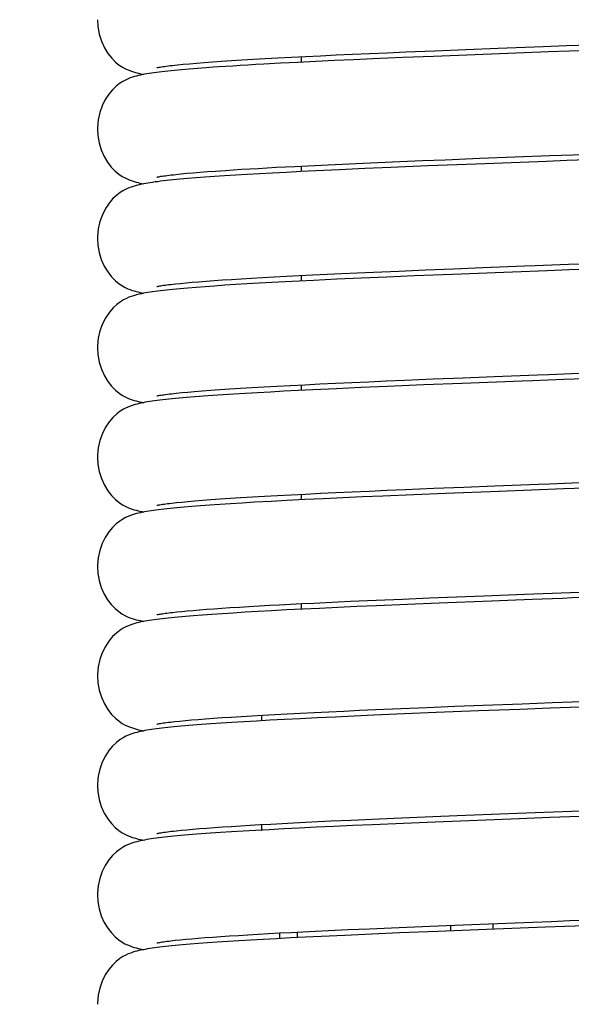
# Model space of a CAD drawing. Extents: x -559 to 3265, y -113 to 867.
# Tile 31 of 69: x 2962 to 2974, y 413 to 435. Entities that reach past the tile are written whole.
import ezdxf

# ---------------------------------------------------------------- set-up
doc = ezdxf.new("R2010")
doc.units = 0
doc.header["$LTSCALE"] = 2
doc.header["$MEASUREMENT"] = 0
doc.layers.get('0').update_dxf_attribs({"linetype": 'CONTINUOUS'})
doc.layers.get('DEFPOINTS').update_dxf_attribs({"linetype": 'CONTINUOUS'})
doc.layers.add('02___PRT_ALL_AXES', color=7, linetype='CONTINUOUS')
doc.layers.add('COSTRUZIONE', color=4, linetype='CONTINUOUS', lineweight=13)
doc.styles.add('ISO', font='tahoma.ttf')
doc.dimstyles.new('ISO-25', dxfattribs={"dimtxt": 20, "dimasz": 4, "dimexe": 1, "dimexo": 1.5, "dimgap": 1.5, "dimtad": 1, "dimdec": 0, "dimtxsty": 'ISO', "dimcen": 2.5, "dimclrd": 7, "dimclre": 7, "dimclrt": 7, "dimadec": 0, "dimazin": 0, "dimtfac": 1, "dimtdec": 0, "dimtmove": 0, "dimatfit": 3, "dimfxl": 1, "dimlwd": 13, "dimarcsym": 0})

# ---------------------------------------------------------------- blocks, each defined once
blk = doc.blocks.new('*D32')
at = {"layer": 'COSTRUZIONE', "color": 7, "lineweight": -2, "transparency": 16777216}
for p, q in [((2871.648, 599.245), (3041.657, 599.245)), ((2999.654, 73.672), (3041.657, 73.672))]:
    blk.add_line(p, q, dxfattribs=at)
at = {"layer": 'COSTRUZIONE', "color": 7, "lineweight": 13, "transparency": 16777216}
blk.add_line((3040.657, 77.672), (3040.657, 595.245), dxfattribs=at)
at = {"layer": 'COSTRUZIONE', "color": 7, "transparency": 16777216}
for points in [[(3039.99, 595.245), (3041.324, 595.245), (3040.657, 599.245)], [(3039.99, 77.672), (3041.324, 77.672), (3040.657, 73.672)]]:
    blk.add_solid(points, dxfattribs=at)
at = {"layer": 'DEFPOINTS', "color": 0, "transparency": 16777216}
for p in [(2870.148, 599.245), (3040.657, 599.245), (2998.154, 73.672)]:
    blk.add_point(p, dxfattribs=at)
at = {"layer": 'COSTRUZIONE', "color": 7, "transparency": 16777216, "insert": (3028.741, 336.459), "char_height": 20, "attachment_point": 5, "rotation": 90, "style": 'ISO'}
blk.add_mtext('525', dxfattribs=at)

msp = doc.modelspace()

# ---------------------------------------------------------------- linework, layer by layer
at = {"color": 7, "linetype": 'Continuous'}
for p, q in [((2971.407, 434.479), (2972.101, 434.507)), ((2972.101, 434.507), (2972.83, 434.535)), ((2972.83, 434.535), (2973.847, 434.574)), ((2966.822, 434.256), (2967.06, 434.271)), ((2967.06, 434.271), (2967.314, 434.286)), ((2967.314, 434.286), (2967.584, 434.302)), ((2967.584, 434.302), (2967.871, 434.318)), ((2967.871, 434.318), (2968.174, 434.333)), ((2968.174, 434.333), (2968.494, 434.35)), ((2968.404, 434.219), (2968.404, 434.345)), ((2968.494, 434.35), (2968.829, 434.366)), ((2968.829, 434.366), (2969.18, 434.383)), ((2969.57, 434.274), (2969.141, 434.255)), ((2969.18, 434.383), (2969.548, 434.399)), ((2969.548, 434.399), (2969.932, 434.417)), ((2970.009, 434.294), (2969.57, 434.274)), ((2969.932, 434.417), (2970.333, 434.434)), ((2970.685, 434.322), (2970.009, 434.294)), ((2970.333, 434.434), (2970.75, 434.452)), ((2971.375, 434.351), (2970.685, 434.322)), ((2970.75, 434.452), (2971.407, 434.479)), ((2972.311, 434.388), (2971.375, 434.351)), ((2973.965, 434.452), (2972.311, 434.388)), ((2965.61, 434.16), (2965.737, 434.173)), ((2965.873, 434.064), (2965.701, 434.049)), ((2965.737, 434.173), (2965.879, 434.186)), ((2966.057, 434.079), (2965.873, 434.064)), ((2965.879, 434.186), (2966.036, 434.199)), ((2966.036, 434.199), (2966.208, 434.213)), ((2966.252, 434.093), (2966.057, 434.079)), ((2966.208, 434.213), (2966.397, 434.227)), ((2966.415, 434.105), (2966.252, 434.093)), ((2966.397, 434.227), (2966.601, 434.241)), ((2966.601, 434.241), (2966.822, 434.256)), ((2967.928, 434.195), (2967.553, 434.175)), ((2968.318, 434.215), (2967.928, 434.195)), ((2968.723, 434.235), (2968.318, 434.215)), ((2969.141, 434.255), (2968.723, 434.235)), ((2971.638, 432.026), (2972.42, 432.057)), ((2972.42, 432.057), (2973.207, 432.088)), ((2973.207, 432.088), (2973.996, 432.118)), ((2968.254, 431.876), (2968.696, 431.898)), ((2968.404, 431.758), (2968.404, 431.883)), ((2968.696, 431.898), (2969.156, 431.92)), ((2969.156, 431.92), (2969.63, 431.941)), ((2969.825, 431.824), (2969.259, 431.798)), ((2969.63, 431.941), (2970.118, 431.963)), ((2970.417, 431.849), (2969.825, 431.824)), ((2970.118, 431.963), (2970.616, 431.984)), ((2971.245, 431.884), (2970.417, 431.849)), ((2970.616, 431.984), (2971.124, 432.005)), ((2971.124, 432.005), (2971.638, 432.026)), ((2972.332, 431.927), (2971.245, 431.884)), ((2973.917, 431.988), (2972.332, 431.927)), ((2965.57, 431.694), (2965.687, 431.706)), ((2965.687, 431.706), (2965.817, 431.719)), ((2965.817, 431.719), (2965.96, 431.731)), ((2966.022, 431.614), (2965.836, 431.599)), ((2965.96, 431.731), (2966.115, 431.744)), ((2966.223, 431.629), (2966.022, 431.614)), ((2966.115, 431.744), (2966.283, 431.757)), ((2966.439, 431.645), (2966.223, 431.629)), ((2966.283, 431.757), (2966.463, 431.77)), ((2966.67, 431.66), (2966.439, 431.645)), ((2966.917, 431.676), (2966.67, 431.66)), ((2967.179, 431.692), (2966.917, 431.676)), ((2967.457, 431.708), (2967.179, 431.692)), ((2967.751, 431.724), (2967.457, 431.708)), ((2968.06, 431.74), (2967.751, 431.724)), ((2968.385, 431.757), (2968.06, 431.74)), ((2968.724, 431.773), (2968.385, 431.757)), ((2969.259, 431.798), (2968.724, 431.773)), ((2965.836, 431.599), (2965.748, 431.592)), ((2967.522, 429.375), (2967.784, 429.389)), ((2967.784, 429.389), (2968.06, 429.404)), ((2968.06, 429.404), (2968.352, 429.419)), ((2968.352, 429.419), (2968.658, 429.434)), ((2968.404, 429.296), (2968.404, 429.422)), ((2968.658, 429.434), (2968.978, 429.45)), ((2968.978, 429.45), (2969.313, 429.465)), ((2969.313, 429.465), (2969.662, 429.481)), ((2969.662, 429.481), (2970.024, 429.497)), ((2970.327, 429.384), (2969.745, 429.358)), ((2970.024, 429.497), (2970.593, 429.521)), ((2970.94, 429.41), (2970.327, 429.384)), ((2970.593, 429.521), (2971.193, 429.546)), ((2971.805, 429.445), (2970.94, 429.41)), ((2971.193, 429.546), (2971.824, 429.572)), ((2972.957, 429.49), (2971.805, 429.445)), ((2971.824, 429.572), (2972.488, 429.598)), ((2973.931, 429.527), (2972.957, 429.49)), ((2965.561, 429.231), (2965.674, 429.243)), ((2965.674, 429.243), (2965.8, 429.255)), ((2965.8, 429.255), (2965.939, 429.268)), ((2965.939, 429.268), (2966.09, 429.28)), ((2966.228, 429.168), (2966.026, 429.153)), ((2966.09, 429.28), (2966.254, 429.293)), ((2966.443, 429.183), (2966.228, 429.168)), ((2966.254, 429.293), (2966.431, 429.306)), ((2966.431, 429.306), (2966.621, 429.319)), ((2966.673, 429.199), (2966.443, 429.183)), ((2966.621, 429.319), (2966.825, 429.333)), ((2966.916, 429.214), (2966.673, 429.199)), ((2966.825, 429.333), (2967.043, 429.346)), ((2967.174, 429.23), (2966.916, 429.214)), ((2967.043, 429.346), (2967.275, 429.361)), ((2967.446, 429.245), (2967.174, 429.23)), ((2967.275, 429.361), (2967.522, 429.375)), ((2967.732, 429.261), (2967.446, 429.245)), ((2968.032, 429.277), (2967.732, 429.261)), ((2968.346, 429.293), (2968.032, 429.277)), ((2968.675, 429.309), (2968.346, 429.293)), ((2969.194, 429.334), (2968.675, 429.309)), ((2969.745, 429.358), (2969.194, 429.334)), ((2966.026, 429.153), (2965.839, 429.138)), ((2967.849, 426.931), (2968.155, 426.947)), ((2968.155, 426.947), (2968.476, 426.963)), ((2968.404, 426.834), (2968.404, 426.96)), ((2968.476, 426.963), (2968.813, 426.98)), ((2968.813, 426.98), (2969.165, 426.997)), ((2969.165, 426.997), (2969.532, 427.013)), ((2969.532, 427.013), (2969.915, 427.03)), ((2969.915, 427.03), (2970.311, 427.048)), ((2970.311, 427.048), (2970.723, 427.065)), ((2971.156, 426.957), (2970.333, 426.922)), ((2970.723, 427.065), (2971.366, 427.092)), ((2972.02, 426.991), (2971.156, 426.957)), ((2971.366, 427.092), (2972.04, 427.119)), ((2972.04, 427.119), (2972.743, 427.147)), ((2965.582, 426.772), (2965.703, 426.784)), ((2965.703, 426.784), (2965.839, 426.797)), ((2965.839, 426.797), (2965.993, 426.81)), ((2965.993, 426.81), (2966.163, 426.824)), ((2966.163, 426.824), (2966.353, 426.839)), ((2966.353, 426.839), (2966.56, 426.853)), ((2966.636, 426.734), (2966.408, 426.719)), ((2966.56, 426.853), (2966.785, 426.868)), ((2966.879, 426.75), (2966.636, 426.734)), ((2966.785, 426.868), (2967.028, 426.884)), ((2967.137, 426.766), (2966.879, 426.75)), ((2967.028, 426.884), (2967.286, 426.899)), ((2967.411, 426.782), (2967.137, 426.766)), ((2967.286, 426.899), (2967.56, 426.915)), ((2967.7, 426.798), (2967.411, 426.782)), ((2967.56, 426.915), (2967.849, 426.931)), ((2968.005, 426.814), (2967.7, 426.798)), ((2968.325, 426.83), (2968.005, 426.814)), ((2968.659, 426.847), (2968.325, 426.83)), ((2969.187, 426.871), (2968.659, 426.847)), ((2969.746, 426.897), (2969.187, 426.871)), ((2970.333, 426.922), (2969.746, 426.897)), ((2965.997, 426.689), (2965.813, 426.674)), ((2966.195, 426.704), (2965.997, 426.689)), ((2966.408, 426.719), (2966.195, 426.704)), ((2968.489, 424.502), (2968.826, 424.519)), ((2968.826, 424.519), (2969.178, 424.535)), ((2969.178, 424.535), (2969.545, 424.552)), ((2969.545, 424.552), (2969.928, 424.569)), ((2969.928, 424.569), (2970.325, 424.587)), ((2970.325, 424.587), (2970.736, 424.604)), ((2970.736, 424.604), (2971.38, 424.631)), ((2971.644, 424.515), (2970.932, 424.486)), ((2971.38, 424.631), (2972.054, 424.658)), ((2972.852, 424.562), (2971.644, 424.515)), ((2972.054, 424.658), (2972.757, 424.685)), ((2973.581, 424.59), (2972.852, 424.562)), ((2965.586, 424.311), (2965.708, 424.323)), ((2965.708, 424.323), (2965.845, 424.336)), ((2965.845, 424.336), (2965.999, 424.349)), ((2965.999, 424.349), (2966.17, 424.363)), ((2966.17, 424.363), (2966.36, 424.377)), ((2966.36, 424.377), (2966.569, 424.392)), ((2966.569, 424.392), (2966.794, 424.407)), ((2966.794, 424.407), (2967.037, 424.423)), ((2967.064, 424.3), (2966.802, 424.283)), ((2967.037, 424.423), (2967.296, 424.438)), ((2967.345, 424.316), (2967.064, 424.3)), ((2967.296, 424.438), (2967.571, 424.454)), ((2967.72, 424.337), (2967.345, 424.316)), ((2967.571, 424.454), (2967.861, 424.47)), ((2968.068, 424.355), (2967.72, 424.337)), ((2967.861, 424.47), (2968.167, 424.486)), ((2968.476, 424.376), (2968.068, 424.355)), ((2968.167, 424.486), (2968.489, 424.502)), ((2968.404, 424.372), (2968.404, 424.498)), ((2968.898, 424.396), (2968.476, 424.376)), ((2969.332, 424.416), (2968.898, 424.396)), ((2969.778, 424.436), (2969.332, 424.416)), ((2970.233, 424.456), (2969.778, 424.436)), ((2970.932, 424.486), (2970.233, 424.456)), ((2965.934, 424.222), (2965.757, 424.207)), ((2966.127, 424.237), (2965.934, 424.222)), ((2966.335, 424.252), (2966.127, 424.237)), ((2966.56, 424.268), (2966.335, 424.252)), ((2966.802, 424.283), (2966.56, 424.268)), ((2969.508, 422.089), (2970.086, 422.114)), ((2970.086, 422.114), (2970.678, 422.14)), ((2970.678, 422.14), (2971.282, 422.165)), ((2971.282, 422.165), (2971.893, 422.189)), ((2972.679, 422.094), (2971.5, 422.047)), ((2971.893, 422.189), (2972.509, 422.214)), ((2972.509, 422.214), (2973.435, 422.25)), ((2973.6, 422.129), (2972.679, 422.094)), ((2973.435, 422.25), (2974.05, 422.273)), ((2965.597, 421.85), (2965.707, 421.861)), ((2965.707, 421.861), (2965.829, 421.873)), ((2965.829, 421.873), (2965.961, 421.884)), ((2965.961, 421.884), (2966.105, 421.896)), ((2966.105, 421.896), (2966.261, 421.908)), ((2966.261, 421.908), (2966.428, 421.92)), ((2966.428, 421.92), (2966.607, 421.933)), ((2966.607, 421.933), (2966.798, 421.946)), ((2966.798, 421.946), (2967.002, 421.959)), ((2967.002, 421.959), (2967.218, 421.972)), ((2967.418, 421.858), (2967.13, 421.842)), ((2967.218, 421.972), (2967.447, 421.985)), ((2967.729, 421.876), (2967.418, 421.858)), ((2967.447, 421.985), (2967.69, 421.999)), ((2968.063, 421.893), (2967.729, 421.876)), ((2968.422, 421.911), (2968.063, 421.893)), ((2968.404, 421.91), (2968.404, 422.036)), ((2968.807, 421.93), (2968.422, 421.911)), ((2969.216, 421.949), (2968.807, 421.93)), ((2969.646, 421.969), (2969.216, 421.949)), ((2970.094, 421.988), (2969.646, 421.969)), ((2970.789, 422.018), (2970.094, 421.988)), ((2971.5, 422.047), (2970.789, 422.018)), ((2965.498, 421.839), (2965.597, 421.85)), ((2965.972, 421.763), (2965.79, 421.748)), ((2966.169, 421.778), (2965.972, 421.763)), ((2966.383, 421.794), (2966.169, 421.778)), ((2966.613, 421.809), (2966.383, 421.794)), ((2966.862, 421.825), (2966.613, 421.809)), ((2967.13, 421.842), (2966.862, 421.825)), ((2969.352, 419.62), (2969.704, 419.636)), ((2969.704, 419.636), (2970.068, 419.652)), ((2970.068, 419.652), (2970.639, 419.676)), ((2970.639, 419.676), (2971.234, 419.701)), ((2971.234, 419.701), (2971.853, 419.726)), ((2971.853, 419.726), (2972.491, 419.751)), ((2973.318, 419.657), (2972.387, 419.621)), ((2972.491, 419.751), (2973.37, 419.785)), ((2974.002, 419.683), (2973.318, 419.657)), ((2973.37, 419.785), (2974.044, 419.811)), ((2965.786, 419.407), (2965.924, 419.419)), ((2965.924, 419.419), (2966.076, 419.432)), ((2966.076, 419.432), (2966.241, 419.445)), ((2966.241, 419.445), (2966.42, 419.458)), ((2966.42, 419.458), (2966.613, 419.472)), ((2966.613, 419.472), (2966.821, 419.485)), ((2966.821, 419.485), (2967.044, 419.5)), ((2967.044, 419.5), (2967.282, 419.514)), ((2967.282, 419.514), (2967.534, 419.528)), ((2967.534, 419.528), (2967.801, 419.543)), ((2968.02, 419.429), (2967.691, 419.412)), ((2967.801, 419.543), (2968.082, 419.558)), ((2968.374, 419.447), (2968.02, 419.429)), ((2968.082, 419.558), (2968.378, 419.573)), ((2968.754, 419.466), (2968.374, 419.447)), ((2968.378, 419.573), (2968.689, 419.589)), ((2968.689, 419.589), (2969.014, 419.604)), ((2969.158, 419.485), (2968.754, 419.466)), ((2969.014, 419.604), (2969.352, 419.62)), ((2969.584, 419.504), (2969.158, 419.485)), ((2970.03, 419.524), (2969.584, 419.504)), ((2970.724, 419.553), (2970.03, 419.524)), ((2971.436, 419.583), (2970.724, 419.553)), ((2972.387, 419.621), (2971.436, 419.583)), ((2965.549, 419.383), (2965.661, 419.395)), ((2965.661, 419.395), (2965.786, 419.407)), ((2965.956, 419.3), (2965.776, 419.285)), ((2966.151, 419.315), (2965.956, 419.3)), ((2966.362, 419.331), (2966.151, 419.315)), ((2966.59, 419.346), (2966.362, 419.331)), ((2966.836, 419.362), (2966.59, 419.346)), ((2967.1, 419.378), (2966.836, 419.362)), ((2967.385, 419.395), (2967.1, 419.378)), ((2967.691, 419.412), (2967.385, 419.395)), ((2969.993, 417.187), (2970.489, 417.208)), ((2970.489, 417.208), (2971.006, 417.23)), ((2971.006, 417.23), (2971.542, 417.252)), ((2971.542, 417.252), (2972.098, 417.274)), ((2972.098, 417.274), (2972.867, 417.304)), ((2972.867, 417.304), (2973.666, 417.335)), ((2973.992, 417.221), (2973.306, 417.194)), ((2973.666, 417.335), (2974.075, 417.351)), ((2966.106, 416.973), (2966.267, 416.985)), ((2966.267, 416.985), (2966.44, 416.998)), ((2966.44, 416.998), (2966.625, 417.011)), ((2966.625, 417.011), (2966.82, 417.024)), ((2966.82, 417.024), (2967.027, 417.037)), ((2967.027, 417.037), (2967.245, 417.05)), ((2967.245, 417.05), (2967.473, 417.063)), ((2967.473, 417.063), (2967.713, 417.077)), ((2967.713, 417.077), (2967.963, 417.09)), ((2967.963, 417.09), (2968.223, 417.104)), ((2968.352, 416.984), (2968, 416.966)), ((2968.223, 417.104), (2968.493, 417.117)), ((2968.729, 417.003), (2968.352, 416.984)), ((2968.493, 417.117), (2968.773, 417.131)), ((2969.131, 417.022), (2968.729, 417.003)), ((2968.773, 417.131), (2969.064, 417.145)), ((2969.064, 417.145), (2969.517, 417.166)), ((2969.557, 417.041), (2969.131, 417.022)), ((2969.517, 417.166), (2969.993, 417.187)), ((2970.002, 417.061), (2969.557, 417.041)), ((2970.697, 417.091), (2970.002, 417.061)), ((2971.413, 417.12), (2970.697, 417.091)), ((2972.369, 417.158), (2971.413, 417.12)), ((2973.306, 417.194), (2972.369, 417.158)), ((2965.575, 416.924), (2965.69, 416.936)), ((2965.69, 416.936), (2965.817, 416.948)), ((2965.948, 416.838), (2965.769, 416.823)), ((2965.817, 416.948), (2965.956, 416.96)), ((2966.142, 416.853), (2965.948, 416.838)), ((2965.956, 416.96), (2966.106, 416.973)), ((2966.352, 416.868), (2966.142, 416.853)), ((2966.579, 416.884), (2966.352, 416.868)), ((2966.823, 416.899), (2966.579, 416.884)), ((2967.086, 416.916), (2966.823, 416.899)), ((2967.369, 416.932), (2967.086, 416.916)), ((2967.673, 416.949), (2967.369, 416.932)), ((2968, 416.966), (2967.673, 416.949)), ((2970.427, 414.744), (2970.945, 414.766)), ((2970.945, 414.766), (2971.483, 414.788)), ((2971.483, 414.788), (2972.041, 414.81)), ((2971.754, 414.799), (2971.754, 414.672)), ((2972.041, 414.81), (2972.813, 414.84)), ((2972.713, 414.836), (2972.713, 414.71)), ((2972.813, 414.84), (2973.614, 414.871)), ((2973.614, 414.871), (2974.025, 414.887)), ((2966.404, 414.533), (2966.585, 414.546)), ((2966.585, 414.546), (2966.777, 414.559)), ((2966.777, 414.559), (2966.981, 414.572)), ((2966.981, 414.572), (2967.196, 414.585)), ((2967.196, 414.585), (2967.422, 414.598)), ((2967.422, 414.598), (2967.659, 414.612)), ((2967.659, 414.612), (2967.907, 414.625)), ((2967.904, 414.625), (2967.904, 414.5)), ((2967.907, 414.625), (2968.165, 414.639)), ((2968.165, 414.639), (2968.434, 414.652)), ((2968.301, 414.646), (2968.301, 414.52)), ((2968.434, 414.652), (2968.713, 414.666)), ((2968.842, 414.546), (2968.491, 414.529)), ((2968.713, 414.666), (2969.002, 414.68)), ((2969.374, 414.571), (2968.842, 414.546)), ((2969.002, 414.68), (2969.455, 414.701)), ((2969.984, 414.598), (2969.374, 414.571)), ((2969.455, 414.701), (2969.93, 414.722)), ((2969.93, 414.722), (2970.427, 414.744)), ((2970.611, 414.625), (2969.984, 414.598)), ((2971.47, 414.661), (2970.611, 414.625)), ((2972.566, 414.704), (2971.47, 414.661)), ((2973.898, 414.755), (2972.566, 414.704)), ((2965.557, 414.46), (2965.669, 414.472)), ((2965.669, 414.472), (2965.793, 414.484)), ((2965.894, 414.371), (2965.719, 414.357)), ((2965.793, 414.484), (2965.929, 414.496)), ((2966.083, 414.386), (2965.894, 414.371)), ((2965.929, 414.496), (2966.076, 414.508)), ((2966.076, 414.508), (2966.234, 414.521)), ((2966.287, 414.402), (2966.083, 414.386)), ((2966.234, 414.521), (2966.404, 414.533)), ((2966.505, 414.417), (2966.287, 414.402)), ((2966.74, 414.432), (2966.505, 414.417)), ((2966.99, 414.448), (2966.74, 414.432)), ((2967.257, 414.464), (2966.99, 414.448)), ((2967.54, 414.48), (2967.257, 414.464)), ((2967.84, 414.496), (2967.54, 414.48)), ((2968.157, 414.513), (2967.84, 414.496)), ((2968.491, 414.529), (2968.157, 414.513))]:
    msp.add_line(p, q, dxfattribs=at)
for points in [[(2963.805, 435.176), (2963.814, 435.022), (2963.845, 434.853), (2963.897, 434.693), (2963.965, 434.545), (2964.043, 434.417), (2964.128, 434.31), (2964.215, 434.222), (2964.298, 434.155), (2964.371, 434.108), (2964.435, 434.073), (2964.494, 434.046), (2964.548, 434.024), (2964.597, 434.007), (2964.643, 433.993), (2964.689, 433.98), (2964.733, 433.97), (2964.778, 433.959), (2964.825, 433.95), (2964.85, 433.945)], [(2973.847, 434.574), (2974.368, 434.594), (2974.631, 434.604), (2974.896, 434.614)], [(2975.37, 434.505), (2974.905, 434.488), (2974.671, 434.479), (2974.437, 434.47), (2973.965, 434.452)], [(2965.701, 434.049), (2965.619, 434.042), (2965.541, 434.034), (2965.465, 434.027), (2965.393, 434.019), (2965.323, 434.012), (2965.257, 434.004), (2965.194, 433.997), (2965.133, 433.989), (2965.075, 433.981), (2965.02, 433.973), (2964.967, 433.965), (2964.916, 433.957), (2964.868, 433.948), (2964.82, 433.94), (2964.774, 433.93), (2964.73, 433.92), (2964.686, 433.909), (2964.64, 433.896), (2964.594, 433.882), (2964.546, 433.866), (2964.494, 433.845), (2964.436, 433.818), (2964.374, 433.785), (2964.304, 433.739), (2964.225, 433.677), (2964.142, 433.596), (2964.06, 433.497), (2963.982, 433.377), (2963.913, 433.237), (2963.858, 433.084), (2963.821, 432.921), (2963.805, 432.751), (2963.805, 432.714)], [(2965.151, 434.098), (2965.148, 434.097), (2965.142, 434.096), (2965.143, 434.096), (2965.148, 434.097), (2965.159, 434.099), (2965.175, 434.103), (2965.195, 434.106), (2965.219, 434.111), (2965.248, 434.115), (2965.28, 434.12), (2965.316, 434.125), (2965.356, 434.131), (2965.4, 434.136), (2965.447, 434.142), (2965.498, 434.148), (2965.552, 434.154), (2965.61, 434.16)], [(2967.553, 434.175), (2967.371, 434.165), (2967.194, 434.154), (2967.022, 434.144), (2966.854, 434.134), (2966.691, 434.123), (2966.533, 434.113), (2966.415, 434.105)], [(2963.805, 432.714), (2963.812, 432.573), (2963.842, 432.407), (2963.89, 432.248), (2963.956, 432.1), (2964.032, 431.971), (2964.117, 431.861), (2964.205, 431.769), (2964.29, 431.699), (2964.364, 431.65), (2964.429, 431.614), (2964.488, 431.586), (2964.542, 431.565), (2964.59, 431.548), (2964.635, 431.534), (2964.679, 431.521), (2964.721, 431.511), (2964.763, 431.501), (2964.807, 431.492), (2964.85, 431.483)], [(2973.996, 432.118), (2974.52, 432.138), (2974.78, 432.148), (2975.04, 432.158), (2975.298, 432.168), (2975.556, 432.177), (2975.811, 432.187), (2976.318, 432.206)], [(2966.463, 431.77), (2966.692, 431.786), (2966.866, 431.797), (2967.047, 431.809), (2967.234, 431.82), (2967.427, 431.831), (2967.626, 431.842), (2967.83, 431.854), (2968.039, 431.865), (2968.254, 431.876)], [(2974.839, 432.024), (2974.608, 432.015), (2974.377, 432.006), (2973.917, 431.988)], [(2965.142, 431.634), (2965.142, 431.634), (2965.147, 431.635), (2965.156, 431.637), (2965.171, 431.64), (2965.189, 431.643), (2965.21, 431.647), (2965.236, 431.652), (2965.266, 431.656), (2965.299, 431.661), (2965.336, 431.666), (2965.376, 431.672), (2965.419, 431.677), (2965.466, 431.683), (2965.517, 431.688), (2965.57, 431.694)], [(2965.748, 431.592), (2965.664, 431.584), (2965.583, 431.577), (2965.505, 431.569), (2965.431, 431.562), (2965.36, 431.554), (2965.292, 431.547), (2965.227, 431.539), (2965.165, 431.531), (2965.106, 431.524), (2965.049, 431.516), (2964.995, 431.508), (2964.942, 431.499), (2964.892, 431.491), (2964.843, 431.482), (2964.796, 431.473), (2964.75, 431.463), (2964.705, 431.452), (2964.659, 431.44), (2964.612, 431.426), (2964.565, 431.41), (2964.512, 431.39), (2964.454, 431.365), (2964.392, 431.333), (2964.321, 431.29), (2964.24, 431.229), (2964.155, 431.149), (2964.071, 431.05), (2963.99, 430.93), (2963.918, 430.788), (2963.861, 430.633), (2963.822, 430.469), (2963.805, 430.297), (2963.804, 430.252)], [(2963.804, 430.252), (2963.813, 430.105), (2963.843, 429.938), (2963.893, 429.778), (2963.96, 429.629), (2964.038, 429.501), (2964.122, 429.392), (2964.211, 429.302), (2964.295, 429.233), (2964.369, 429.185), (2964.433, 429.15), (2964.491, 429.123), (2964.544, 429.102), (2964.591, 429.086), (2964.636, 429.072), (2964.679, 429.06), (2964.721, 429.049), (2964.763, 429.039), (2964.806, 429.03), (2964.85, 429.022), (2964.85, 429.022)], [(2972.488, 429.598), (2973.423, 429.635), (2973.666, 429.644)], [(2973.666, 429.644), (2974.414, 429.672), (2974.67, 429.682), (2974.928, 429.692)], [(2975.458, 429.585), (2974.943, 429.566), (2974.687, 429.556), (2974.433, 429.546), (2973.931, 429.527)], [(2965.145, 429.173), (2965.147, 429.173), (2965.156, 429.175), (2965.17, 429.178), (2965.187, 429.181), (2965.209, 429.185), (2965.234, 429.189), (2965.263, 429.194), (2965.296, 429.199), (2965.332, 429.204), (2965.371, 429.209), (2965.413, 429.215), (2965.459, 429.22), (2965.508, 429.226), (2965.561, 429.231)], [(2965.839, 429.138), (2965.751, 429.13), (2965.666, 429.122), (2965.584, 429.115), (2965.506, 429.107), (2965.432, 429.1), (2965.36, 429.092), (2965.292, 429.085), (2965.226, 429.077), (2965.164, 429.069), (2965.105, 429.062), (2965.047, 429.054), (2964.993, 429.046), (2964.941, 429.037), (2964.89, 429.029), (2964.842, 429.02), (2964.795, 429.011), (2964.75, 429.001), (2964.705, 428.99), (2964.66, 428.978), (2964.614, 428.965), (2964.566, 428.949), (2964.514, 428.929), (2964.457, 428.905), (2964.395, 428.873), (2964.325, 428.83), (2964.244, 428.77), (2964.158, 428.691), (2964.074, 428.592), (2963.992, 428.472), (2963.919, 428.33), (2963.862, 428.175), (2963.823, 428.01), (2963.805, 427.838), (2963.804, 427.791)], [(2963.804, 427.791), (2963.813, 427.64), (2963.843, 427.473), (2963.894, 427.313), (2963.961, 427.165), (2964.039, 427.036), (2964.124, 426.928), (2964.212, 426.839), (2964.296, 426.771), (2964.369, 426.723), (2964.433, 426.688), (2964.492, 426.661), (2964.544, 426.64), (2964.591, 426.624), (2964.636, 426.61), (2964.679, 426.598), (2964.721, 426.587), (2964.763, 426.578), (2964.806, 426.568), (2964.85, 426.56), (2964.851, 426.56)], [(2972.743, 427.147), (2973.72, 427.184), (2973.971, 427.194)], [(2973.971, 427.194), (2974.479, 427.213), (2974.736, 427.223), (2974.995, 427.233), (2975.516, 427.252)], [(2973.606, 427.053), (2973.375, 427.044), (2972.02, 426.991)], [(2974.776, 427.098), (2974.541, 427.089), (2974.306, 427.08), (2973.606, 427.053)], [(2965.145, 426.711), (2965.147, 426.711), (2965.156, 426.713), (2965.171, 426.716), (2965.19, 426.72), (2965.212, 426.724), (2965.239, 426.729), (2965.27, 426.733), (2965.304, 426.738), (2965.342, 426.744), (2965.383, 426.749), (2965.428, 426.755), (2965.476, 426.76), (2965.527, 426.766), (2965.582, 426.772)], [(2965.813, 426.674), (2965.726, 426.666), (2965.643, 426.659), (2965.563, 426.651), (2965.487, 426.644), (2965.414, 426.636), (2965.344, 426.629), (2965.277, 426.621), (2965.213, 426.614), (2965.152, 426.606), (2965.093, 426.598), (2965.037, 426.59), (2964.983, 426.582), (2964.932, 426.574), (2964.883, 426.566), (2964.835, 426.557), (2964.789, 426.548), (2964.744, 426.538), (2964.7, 426.527), (2964.655, 426.515), (2964.609, 426.502), (2964.562, 426.486), (2964.51, 426.466), (2964.453, 426.441), (2964.392, 426.41), (2964.321, 426.366), (2964.24, 426.305), (2964.154, 426.225), (2964.07, 426.125), (2963.989, 426.005), (2963.917, 425.863), (2963.86, 425.709), (2963.822, 425.545), (2963.805, 425.374), (2963.804, 425.329)], [(2963.804, 425.329), (2963.813, 425.177), (2963.844, 425.01), (2963.894, 424.851), (2963.961, 424.703), (2964.039, 424.575), (2964.123, 424.467), (2964.211, 424.378), (2964.294, 424.311), (2964.367, 424.262), (2964.431, 424.228), (2964.49, 424.2), (2964.542, 424.179), (2964.589, 424.163), (2964.634, 424.149), (2964.678, 424.136), (2964.72, 424.126), (2964.762, 424.116), (2964.806, 424.107), (2964.85, 424.098), (2964.85, 424.098)], [(2972.757, 424.685), (2973.735, 424.723), (2973.986, 424.733)], [(2973.986, 424.733), (2974.496, 424.752), (2974.753, 424.762), (2975.012, 424.772), (2975.535, 424.791)], [(2974.792, 424.636), (2974.551, 424.627), (2974.309, 424.618), (2973.581, 424.59)], [(2965.145, 424.249), (2965.147, 424.25), (2965.157, 424.252), (2965.172, 424.255), (2965.191, 424.258), (2965.213, 424.262), (2965.241, 424.267), (2965.272, 424.272), (2965.306, 424.277), (2965.344, 424.282), (2965.386, 424.288), (2965.43, 424.293), (2965.479, 424.299), (2965.53, 424.305), (2965.586, 424.311)], [(2965.757, 424.207), (2965.674, 424.2), (2965.594, 424.192), (2965.518, 424.185), (2965.445, 424.178), (2965.375, 424.17), (2965.308, 424.163), (2965.244, 424.156), (2965.183, 424.148), (2965.124, 424.141), (2965.068, 424.133), (2965.014, 424.125), (2964.962, 424.117), (2964.912, 424.109), (2964.864, 424.101), (2964.818, 424.092), (2964.773, 424.083), (2964.73, 424.073), (2964.687, 424.062), (2964.642, 424.05), (2964.597, 424.036), (2964.55, 424.02), (2964.497, 423.999), (2964.44, 423.973), (2964.378, 423.94), (2964.307, 423.894), (2964.226, 423.832), (2964.142, 423.75), (2964.059, 423.649), (2963.981, 423.528), (2963.911, 423.387), (2963.856, 423.233), (2963.82, 423.07), (2963.804, 422.901), (2963.804, 422.867)], [(2963.804, 422.867), (2963.812, 422.724), (2963.842, 422.557), (2963.891, 422.398), (2963.957, 422.25), (2964.033, 422.122), (2964.116, 422.014), (2964.202, 421.924), (2964.285, 421.856), (2964.358, 421.806), (2964.423, 421.77), (2964.482, 421.742), (2964.537, 421.72), (2964.585, 421.702), (2964.632, 421.688), (2964.677, 421.675), (2964.721, 421.664), (2964.765, 421.654), (2964.811, 421.644), (2964.85, 421.636)], [(2974.05, 422.273), (2974.66, 422.296), (2974.962, 422.308), (2975.559, 422.33)], [(2967.69, 421.999), (2967.899, 422.01), (2968.151, 422.023), (2968.411, 422.037), (2968.677, 422.05), (2968.949, 422.063), (2969.226, 422.076), (2969.508, 422.089)], [(2975.375, 422.197), (2974.939, 422.18), (2974.719, 422.172), (2974.498, 422.164), (2974.276, 422.155), (2973.6, 422.129)], [(2965.79, 421.748), (2965.705, 421.741), (2965.623, 421.733), (2965.544, 421.726), (2965.469, 421.718), (2965.398, 421.711), (2965.329, 421.704), (2965.263, 421.696), (2965.2, 421.689), (2965.14, 421.681), (2965.082, 421.673), (2965.027, 421.665), (2964.974, 421.657), (2964.923, 421.649), (2964.874, 421.641), (2964.828, 421.632), (2964.782, 421.623), (2964.738, 421.613), (2964.695, 421.602), (2964.65, 421.59), (2964.604, 421.577), (2964.557, 421.561), (2964.504, 421.54), (2964.447, 421.515), (2964.385, 421.482), (2964.314, 421.437), (2964.233, 421.375), (2964.148, 421.294), (2964.064, 421.193), (2963.985, 421.072), (2963.914, 420.931), (2963.859, 420.777), (2963.822, 420.614), (2963.805, 420.444), (2963.805, 420.405)], [(2965.144, 421.787), (2965.141, 421.786), (2965.142, 421.787), (2965.149, 421.788), (2965.16, 421.791), (2965.175, 421.794), (2965.193, 421.797), (2965.215, 421.801), (2965.24, 421.805), (2965.269, 421.81), (2965.3, 421.814), (2965.334, 421.819), (2965.371, 421.824), (2965.411, 421.829), (2965.453, 421.834), (2965.498, 421.839)], [(2963.805, 420.405), (2963.813, 420.256), (2963.844, 420.088), (2963.894, 419.928), (2963.962, 419.78), (2964.04, 419.651), (2964.123, 419.544), (2964.21, 419.456), (2964.293, 419.388), (2964.366, 419.34), (2964.431, 419.304), (2964.49, 419.277), (2964.544, 419.255), (2964.593, 419.238), (2964.64, 419.223), (2964.686, 419.211), (2964.73, 419.2), (2964.775, 419.189), (2964.822, 419.18), (2964.85, 419.175)], [(2974.044, 419.811), (2974.499, 419.829), (2974.728, 419.837), (2974.957, 419.846), (2975.417, 419.863)], [(2974.895, 419.717), (2974.674, 419.708), (2974.451, 419.7), (2974.002, 419.683)], [(2965.776, 419.285), (2965.692, 419.278), (2965.611, 419.27), (2965.533, 419.263), (2965.459, 419.256), (2965.388, 419.248), (2965.32, 419.241), (2965.255, 419.233), (2965.192, 419.226), (2965.132, 419.218), (2965.075, 419.211), (2965.021, 419.203), (2964.968, 419.195), (2964.918, 419.187), (2964.871, 419.178), (2964.825, 419.17), (2964.78, 419.161), (2964.736, 419.151), (2964.693, 419.14), (2964.648, 419.128), (2964.603, 419.114), (2964.556, 419.098), (2964.504, 419.078), (2964.447, 419.053), (2964.385, 419.02), (2964.314, 418.976), (2964.233, 418.913), (2964.147, 418.831), (2964.063, 418.731), (2963.984, 418.61), (2963.913, 418.468), (2963.858, 418.314), (2963.822, 418.152), (2963.805, 417.982), (2963.805, 417.944)], [(2965.143, 419.325), (2965.144, 419.325), (2965.151, 419.327), (2965.163, 419.33), (2965.18, 419.333), (2965.201, 419.337), (2965.226, 419.341), (2965.255, 419.346), (2965.287, 419.351), (2965.323, 419.356), (2965.361, 419.361), (2965.403, 419.366), (2965.449, 419.372), (2965.497, 419.377), (2965.549, 419.383)], [(2963.805, 417.944), (2963.813, 417.799), (2963.843, 417.631), (2963.892, 417.471), (2963.959, 417.323), (2964.036, 417.195), (2964.119, 417.087), (2964.206, 416.998), (2964.289, 416.93), (2964.362, 416.881), (2964.426, 416.845), (2964.486, 416.817), (2964.54, 416.795), (2964.589, 416.777), (2964.636, 416.763), (2964.682, 416.75), (2964.726, 416.739), (2964.771, 416.729), (2964.817, 416.719), (2964.85, 416.713)], [(2974.886, 417.255), (2974.665, 417.246), (2974.442, 417.238), (2973.992, 417.221)], [(2974.075, 417.351), (2974.491, 417.366), (2974.702, 417.374), (2974.913, 417.382)], [(2965.769, 416.823), (2965.685, 416.815), (2965.604, 416.808), (2965.527, 416.801), (2965.453, 416.793), (2965.382, 416.786), (2965.315, 416.778), (2965.25, 416.771), (2965.187, 416.763), (2965.128, 416.756), (2965.071, 416.748), (2965.017, 416.74), (2964.966, 416.733), (2964.916, 416.725), (2964.869, 416.716), (2964.823, 416.708), (2964.779, 416.699), (2964.735, 416.689), (2964.692, 416.678), (2964.648, 416.666), (2964.603, 416.653), (2964.556, 416.637), (2964.504, 416.616), (2964.447, 416.591), (2964.385, 416.558), (2964.314, 416.514), (2964.232, 416.451), (2964.146, 416.369), (2964.062, 416.268), (2963.983, 416.146), (2963.913, 416.005), (2963.858, 415.851), (2963.822, 415.689), (2963.805, 415.52), (2963.805, 415.482)], [(2965.145, 416.864), (2965.146, 416.864), (2965.156, 416.866), (2965.17, 416.869), (2965.188, 416.873), (2965.211, 416.877), (2965.238, 416.881), (2965.268, 416.886), (2965.302, 416.891), (2965.34, 416.896), (2965.381, 416.902), (2965.425, 416.907), (2965.472, 416.913), (2965.522, 416.918), (2965.575, 416.924)], [(2963.805, 415.482), (2963.813, 415.337), (2963.843, 415.17), (2963.892, 415.01), (2963.959, 414.862), (2964.036, 414.734), (2964.119, 414.626), (2964.205, 414.537), (2964.288, 414.468), (2964.361, 414.419), (2964.426, 414.383), (2964.485, 414.355), (2964.54, 414.333), (2964.589, 414.316), (2964.635, 414.301), (2964.681, 414.288), (2964.725, 414.277), (2964.77, 414.267), (2964.816, 414.257), (2964.85, 414.251)], [(2974.783, 414.789), (2974.562, 414.781), (2974.341, 414.772), (2973.898, 414.755)], [(2974.025, 414.887), (2974.442, 414.903), (2974.653, 414.911), (2974.865, 414.919)], [(2965.719, 414.357), (2965.637, 414.349), (2965.558, 414.342), (2965.482, 414.334), (2965.41, 414.327), (2965.341, 414.319), (2965.274, 414.312), (2965.211, 414.305), (2965.15, 414.297), (2965.092, 414.289), (2965.036, 414.281), (2964.982, 414.273), (2964.93, 414.265), (2964.881, 414.257), (2964.832, 414.248), (2964.786, 414.238), (2964.74, 414.228), (2964.695, 414.217), (2964.649, 414.205), (2964.602, 414.191), (2964.554, 414.174), (2964.5, 414.153), (2964.442, 414.127), (2964.379, 414.093), (2964.308, 414.048), (2964.227, 413.985), (2964.142, 413.902), (2964.059, 413.802), (2963.981, 413.681), (2963.911, 413.539), (2963.857, 413.386), (2963.821, 413.223), (2963.805, 413.054), (2963.805, 413.02)], [(2965.145, 414.402), (2965.146, 414.402), (2965.155, 414.404), (2965.169, 414.407), (2965.186, 414.411), (2965.207, 414.414), (2965.233, 414.419), (2965.261, 414.423), (2965.293, 414.428), (2965.329, 414.433), (2965.368, 414.438), (2965.411, 414.444), (2965.456, 414.449), (2965.505, 414.455), (2965.557, 414.46)]]:
    msp.add_lwpolyline(points, dxfattribs=at)
at = {"layer": '02___PRT_ALL_AXES', "color": 7, "linetype": 'Continuous'}
for p, q in [((2967.504, 419.527), (2967.504, 419.401)), ((2967.504, 417.065), (2967.504, 416.922))]:
    msp.add_line(p, q, dxfattribs=at)

# ---------------------------------------------------------------- dimensions: what is measured, and where the dimension line sits
at = {"layer": 'COSTRUZIONE', "color": 7}
dim = msp.add_linear_dim(base=(3040.657, 599.245), p1=(2998.154, 73.672), p2=(2870.148, 599.245), angle=90, text='525', dimstyle='ISO-25', dxfattribs=at)
dim.commit()
dim.dimension.update_dxf_attribs({"geometry": '*D32', "text_midpoint": (3028.741, 336.459)})

doc.saveas('drawing.dxf')
